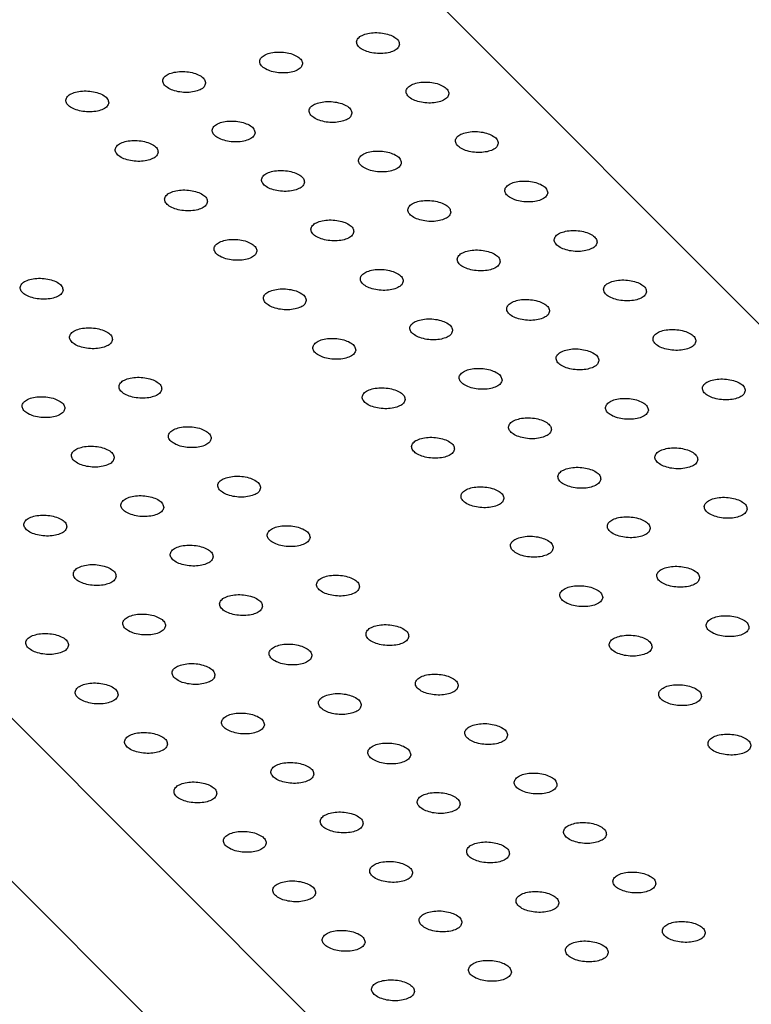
# Model space of a CAD drawing. Header units: inches. Extents: x 155 to 996, y 103 to 697.
# Tile 27 of 81: x 407 to 424, y 389 to 412. Entities that reach past the tile are written whole.
import ezdxf

# ---------------------------------------------------------------- set-up
doc = ezdxf.new("R2010")
doc.units = ezdxf.units.IN

# ---------------------------------------------------------------- blocks, each defined once
blk = doc.blocks.new('E8021-26512__18', base_point=(361.86, 381.55))
at = {"color": 7, "linetype": 'Continuous'}
for p, q in [((436.364, 393.329), (388.483, 441.255)), ((366.136, 437.006), (414.405, 388.69)), ((365.915, 433.426), (414.185, 385.111))]:
    blk.add_line(p, q, dxfattribs=at)
for points in [[(416.157, 411.683), (416.151, 411.712), (416.138, 411.78), (416.042, 411.856), (415.915, 411.915), (415.757, 411.951), (415.588, 411.962), (415.427, 411.945), (415.292, 411.902), (415.193, 411.838), (415.146, 411.745), (415.181, 411.646), (415.271, 411.571), (415.4, 411.512), (415.558, 411.475), (415.727, 411.465), (415.889, 411.482), (416.022, 411.525), (416.127, 411.588), (416.147, 411.654), (416.157, 411.683)], [(413.897, 411.229), (413.891, 411.259), (413.879, 411.327), (413.782, 411.403), (413.656, 411.461), (413.497, 411.498), (413.328, 411.508), (413.167, 411.492), (413.032, 411.449), (412.933, 411.385), (412.886, 411.292), (412.921, 411.193), (413.012, 411.118), (413.141, 411.059), (413.299, 411.022), (413.467, 411.012), (413.629, 411.029), (413.762, 411.071), (413.867, 411.135), (413.888, 411.201), (413.897, 411.229)], [(411.637, 410.776), (411.632, 410.806), (411.619, 410.874), (411.523, 410.949), (411.396, 411.008), (411.237, 411.045), (411.069, 411.055), (410.908, 411.038), (410.772, 410.996), (410.673, 410.932), (410.626, 410.838), (410.662, 410.74), (410.752, 410.664), (410.881, 410.605), (411.039, 410.569), (411.207, 410.558), (411.369, 410.575), (411.502, 410.618), (411.607, 410.681), (411.628, 410.747), (411.637, 410.776)], [(417.308, 410.53), (417.303, 410.56), (417.29, 410.627), (417.194, 410.703), (417.067, 410.762), (416.908, 410.799), (416.74, 410.809), (416.579, 410.792), (416.443, 410.749), (416.345, 410.686), (416.298, 410.592), (416.333, 410.494), (416.423, 410.418), (416.552, 410.359), (416.71, 410.323), (416.878, 410.312), (417.04, 410.329), (417.173, 410.372), (417.278, 410.435), (417.299, 410.501), (417.308, 410.53)], [(409.377, 410.323), (409.372, 410.352), (409.359, 410.42), (409.263, 410.496), (409.136, 410.555), (408.977, 410.591), (408.809, 410.602), (408.648, 410.585), (408.513, 410.542), (408.414, 410.479), (408.367, 410.385), (408.402, 410.286), (408.492, 410.211), (408.621, 410.152), (408.779, 410.116), (408.947, 410.105), (409.109, 410.122), (409.242, 410.165), (409.347, 410.228), (409.368, 410.294), (409.377, 410.323)], [(415.049, 410.077), (415.043, 410.106), (415.03, 410.174), (414.934, 410.25), (414.807, 410.309), (414.649, 410.345), (414.48, 410.356), (414.319, 410.339), (414.184, 410.296), (414.085, 410.232), (414.038, 410.139), (414.073, 410.04), (414.163, 409.965), (414.292, 409.906), (414.45, 409.869), (414.619, 409.859), (414.78, 409.876), (414.914, 409.919), (415.018, 409.982), (415.039, 410.048), (415.049, 410.077)], [(412.789, 409.623), (412.783, 409.653), (412.771, 409.721), (412.674, 409.797), (412.547, 409.855), (412.389, 409.892), (412.22, 409.902), (412.059, 409.886), (411.924, 409.843), (411.825, 409.779), (411.778, 409.686), (411.813, 409.587), (411.904, 409.512), (412.033, 409.453), (412.19, 409.416), (412.359, 409.406), (412.521, 409.422), (412.654, 409.465), (412.759, 409.529), (412.78, 409.594), (412.789, 409.623)], [(418.46, 409.377), (418.454, 409.407), (418.442, 409.475), (418.345, 409.55), (418.219, 409.609), (418.06, 409.646), (417.892, 409.656), (417.73, 409.639), (417.595, 409.597), (417.496, 409.533), (417.449, 409.439), (417.484, 409.341), (417.575, 409.265), (417.704, 409.206), (417.862, 409.17), (418.03, 409.16), (418.192, 409.176), (418.325, 409.219), (418.43, 409.282), (418.451, 409.348), (418.46, 409.377)], [(410.529, 409.17), (410.523, 409.2), (410.511, 409.268), (410.414, 409.343), (410.288, 409.402), (410.129, 409.439), (409.961, 409.449), (409.799, 409.432), (409.664, 409.39), (409.565, 409.326), (409.518, 409.232), (409.554, 409.134), (409.644, 409.058), (409.773, 408.999), (409.931, 408.963), (410.099, 408.952), (410.261, 408.969), (410.394, 409.012), (410.499, 409.075), (410.52, 409.141), (410.529, 409.17)], [(416.2, 408.924), (416.195, 408.953), (416.182, 409.021), (416.086, 409.097), (415.959, 409.156), (415.8, 409.192), (415.632, 409.203), (415.471, 409.186), (415.335, 409.143), (415.237, 409.08), (415.19, 408.986), (415.225, 408.887), (415.315, 408.812), (415.444, 408.753), (415.602, 408.717), (415.77, 408.706), (415.932, 408.723), (416.065, 408.766), (416.17, 408.829), (416.191, 408.895), (416.2, 408.924)], [(413.94, 408.47), (413.935, 408.5), (413.922, 408.568), (413.826, 408.644), (413.699, 408.703), (413.541, 408.739), (413.372, 408.75), (413.211, 408.733), (413.076, 408.69), (412.977, 408.626), (412.93, 408.533), (412.965, 408.434), (413.055, 408.359), (413.184, 408.3), (413.342, 408.263), (413.511, 408.253), (413.672, 408.27), (413.805, 408.313), (413.91, 408.376), (413.931, 408.442), (413.94, 408.47)], [(419.612, 408.224), (419.606, 408.254), (419.593, 408.322), (419.497, 408.398), (419.37, 408.456), (419.212, 408.493), (419.043, 408.503), (418.882, 408.487), (418.747, 408.444), (418.648, 408.38), (418.601, 408.287), (418.636, 408.188), (418.726, 408.113), (418.855, 408.054), (419.013, 408.017), (419.182, 408.007), (419.344, 408.024), (419.477, 408.066), (419.582, 408.13), (419.602, 408.196), (419.612, 408.224)], [(411.681, 408.017), (411.675, 408.047), (411.662, 408.115), (411.566, 408.191), (411.439, 408.249), (411.281, 408.286), (411.112, 408.296), (410.951, 408.28), (410.816, 408.237), (410.717, 408.173), (410.67, 408.08), (410.705, 407.981), (410.795, 407.906), (410.924, 407.847), (411.082, 407.81), (411.251, 407.8), (411.413, 407.816), (411.546, 407.859), (411.651, 407.923), (411.671, 407.988), (411.681, 408.017)], [(417.352, 407.771), (417.346, 407.801), (417.334, 407.869), (417.237, 407.944), (417.111, 408.003), (416.952, 408.04), (416.783, 408.05), (416.622, 408.033), (416.487, 407.991), (416.388, 407.927), (416.341, 407.833), (416.376, 407.735), (416.467, 407.659), (416.596, 407.6), (416.753, 407.564), (416.922, 407.553), (417.084, 407.57), (417.217, 407.613), (417.322, 407.676), (417.343, 407.742), (417.352, 407.771)], [(415.092, 407.318), (415.087, 407.347), (415.074, 407.415), (414.978, 407.491), (414.851, 407.55), (414.692, 407.586), (414.524, 407.597), (414.363, 407.58), (414.227, 407.537), (414.128, 407.474), (414.081, 407.38), (414.117, 407.281), (414.207, 407.206), (414.336, 407.147), (414.494, 407.111), (414.662, 407.1), (414.824, 407.117), (414.957, 407.16), (415.062, 407.223), (415.083, 407.289), (415.092, 407.318)], [(420.763, 407.072), (420.758, 407.101), (420.745, 407.169), (420.649, 407.245), (420.522, 407.304), (420.363, 407.34), (420.195, 407.351), (420.034, 407.334), (419.898, 407.291), (419.8, 407.227), (419.753, 407.134), (419.788, 407.035), (419.878, 406.96), (420.007, 406.901), (420.165, 406.864), (420.333, 406.854), (420.495, 406.871), (420.628, 406.914), (420.733, 406.977), (420.754, 407.043), (420.763, 407.072)], [(412.832, 406.864), (412.827, 406.894), (412.814, 406.962), (412.718, 407.038), (412.591, 407.097), (412.432, 407.133), (412.264, 407.144), (412.103, 407.127), (411.968, 407.084), (411.869, 407.02), (411.822, 406.927), (411.857, 406.828), (411.947, 406.753), (412.076, 406.694), (412.234, 406.657), (412.402, 406.647), (412.564, 406.664), (412.697, 406.707), (412.802, 406.77), (412.823, 406.836), (412.832, 406.864)], [(418.504, 406.618), (418.498, 406.648), (418.485, 406.716), (418.389, 406.792), (418.262, 406.85), (418.104, 406.887), (417.935, 406.897), (417.774, 406.881), (417.639, 406.838), (417.54, 406.774), (417.493, 406.681), (417.528, 406.582), (417.618, 406.507), (417.747, 406.448), (417.905, 406.411), (418.074, 406.401), (418.235, 406.417), (418.369, 406.46), (418.473, 406.524), (418.494, 406.589), (418.504, 406.618)], [(416.244, 406.165), (416.238, 406.195), (416.226, 406.263), (416.129, 406.338), (416.002, 406.397), (415.844, 406.434), (415.675, 406.444), (415.514, 406.427), (415.379, 406.385), (415.28, 406.321), (415.233, 406.227), (415.268, 406.129), (415.359, 406.053), (415.488, 405.994), (415.645, 405.958), (415.814, 405.947), (415.976, 405.964), (416.109, 406.007), (416.214, 406.07), (416.235, 406.136), (416.244, 406.165)], [(408.313, 405.958), (408.307, 405.988), (408.295, 406.055), (408.198, 406.131), (408.071, 406.19), (407.913, 406.227), (407.744, 406.237), (407.583, 406.22), (407.448, 406.177), (407.349, 406.114), (407.302, 406.02), (407.337, 405.922), (407.428, 405.846), (407.557, 405.787), (407.714, 405.751), (407.883, 405.74), (408.045, 405.757), (408.178, 405.8), (408.283, 405.863), (408.304, 405.929), (408.313, 405.958)], [(421.915, 405.919), (421.909, 405.948), (421.897, 406.016), (421.8, 406.092), (421.674, 406.151), (421.515, 406.187), (421.347, 406.198), (421.185, 406.181), (421.05, 406.138), (420.951, 406.075), (420.904, 405.981), (420.939, 405.882), (421.03, 405.807), (421.159, 405.748), (421.317, 405.712), (421.485, 405.701), (421.647, 405.718), (421.78, 405.761), (421.885, 405.824), (421.906, 405.89), (421.915, 405.919)], [(413.984, 405.712), (413.978, 405.741), (413.966, 405.809), (413.869, 405.885), (413.743, 405.944), (413.584, 405.98), (413.416, 405.991), (413.254, 405.974), (413.119, 405.931), (413.02, 405.868), (412.973, 405.774), (413.009, 405.675), (413.099, 405.6), (413.228, 405.541), (413.386, 405.505), (413.554, 405.494), (413.716, 405.511), (413.849, 405.554), (413.954, 405.617), (413.975, 405.683), (413.984, 405.712)], [(419.655, 405.465), (419.65, 405.495), (419.637, 405.563), (419.541, 405.639), (419.414, 405.698), (419.255, 405.734), (419.087, 405.745), (418.926, 405.728), (418.79, 405.685), (418.692, 405.621), (418.645, 405.528), (418.68, 405.429), (418.77, 405.354), (418.899, 405.295), (419.057, 405.258), (419.225, 405.248), (419.387, 405.265), (419.52, 405.308), (419.625, 405.371), (419.646, 405.437), (419.655, 405.465)], [(417.395, 405.012), (417.39, 405.042), (417.377, 405.11), (417.281, 405.186), (417.154, 405.244), (416.996, 405.281), (416.827, 405.291), (416.666, 405.275), (416.531, 405.232), (416.432, 405.168), (416.385, 405.075), (416.42, 404.976), (416.51, 404.901), (416.639, 404.842), (416.797, 404.805), (416.966, 404.795), (417.127, 404.811), (417.26, 404.854), (417.365, 404.918), (417.386, 404.983), (417.395, 405.012)], [(409.464, 404.805), (409.459, 404.835), (409.446, 404.903), (409.35, 404.978), (409.223, 405.037), (409.065, 405.074), (408.896, 405.084), (408.735, 405.067), (408.6, 405.025), (408.501, 404.961), (408.454, 404.867), (408.489, 404.769), (408.579, 404.693), (408.708, 404.634), (408.866, 404.598), (409.035, 404.588), (409.196, 404.604), (409.329, 404.647), (409.434, 404.711), (409.455, 404.776), (409.464, 404.805)], [(423.067, 404.766), (423.061, 404.796), (423.048, 404.864), (422.952, 404.939), (422.825, 404.998), (422.667, 405.035), (422.498, 405.045), (422.337, 405.028), (422.202, 404.986), (422.103, 404.922), (422.056, 404.828), (422.091, 404.73), (422.181, 404.654), (422.31, 404.595), (422.468, 404.559), (422.637, 404.548), (422.799, 404.565), (422.932, 404.608), (423.037, 404.671), (423.057, 404.737), (423.067, 404.766)], [(415.136, 404.559), (415.13, 404.589), (415.117, 404.657), (415.021, 404.732), (414.894, 404.791), (414.736, 404.828), (414.567, 404.838), (414.406, 404.821), (414.271, 404.779), (414.172, 404.715), (414.125, 404.621), (414.16, 404.523), (414.25, 404.447), (414.379, 404.388), (414.537, 404.352), (414.706, 404.341), (414.868, 404.358), (415.001, 404.401), (415.106, 404.464), (415.126, 404.53), (415.136, 404.559)], [(420.807, 404.313), (420.801, 404.342), (420.789, 404.41), (420.692, 404.486), (420.566, 404.545), (420.407, 404.581), (420.238, 404.592), (420.077, 404.575), (419.942, 404.532), (419.843, 404.469), (419.796, 404.375), (419.831, 404.276), (419.922, 404.201), (420.051, 404.142), (420.208, 404.106), (420.377, 404.095), (420.539, 404.112), (420.672, 404.155), (420.777, 404.218), (420.798, 404.284), (420.807, 404.313)], [(418.547, 403.859), (418.542, 403.889), (418.529, 403.957), (418.433, 404.033), (418.306, 404.092), (418.147, 404.128), (417.979, 404.139), (417.818, 404.122), (417.682, 404.079), (417.583, 404.015), (417.536, 403.922), (417.572, 403.823), (417.662, 403.748), (417.791, 403.689), (417.949, 403.652), (418.117, 403.642), (418.279, 403.659), (418.412, 403.702), (418.517, 403.765), (418.538, 403.831), (418.547, 403.859)], [(410.616, 403.652), (410.611, 403.682), (410.598, 403.75), (410.502, 403.826), (410.375, 403.885), (410.216, 403.921), (410.048, 403.931), (409.887, 403.915), (409.751, 403.872), (409.652, 403.808), (409.606, 403.715), (409.641, 403.616), (409.731, 403.541), (409.86, 403.482), (410.018, 403.445), (410.186, 403.435), (410.348, 403.452), (410.481, 403.494), (410.586, 403.558), (410.607, 403.624), (410.616, 403.652)], [(424.218, 403.613), (424.213, 403.643), (424.2, 403.711), (424.104, 403.787), (423.977, 403.845), (423.818, 403.882), (423.65, 403.892), (423.489, 403.876), (423.353, 403.833), (423.255, 403.769), (423.208, 403.676), (423.243, 403.577), (423.333, 403.502), (423.462, 403.443), (423.62, 403.406), (423.788, 403.396), (423.95, 403.412), (424.083, 403.455), (424.188, 403.519), (424.209, 403.584), (424.218, 403.613)], [(416.287, 403.406), (416.282, 403.436), (416.269, 403.504), (416.173, 403.579), (416.046, 403.638), (415.887, 403.675), (415.719, 403.685), (415.558, 403.668), (415.423, 403.626), (415.324, 403.562), (415.277, 403.468), (415.312, 403.37), (415.402, 403.295), (415.531, 403.235), (415.689, 403.199), (415.857, 403.189), (416.019, 403.205), (416.152, 403.248), (416.257, 403.312), (416.278, 403.377), (416.287, 403.406)], [(408.356, 403.199), (408.351, 403.229), (408.338, 403.297), (408.242, 403.372), (408.115, 403.431), (407.956, 403.468), (407.788, 403.478), (407.627, 403.461), (407.492, 403.419), (407.393, 403.355), (407.346, 403.261), (407.381, 403.163), (407.471, 403.087), (407.6, 403.028), (407.758, 402.992), (407.926, 402.982), (408.088, 402.998), (408.221, 403.041), (408.326, 403.104), (408.347, 403.17), (408.356, 403.199)], [(421.959, 403.16), (421.953, 403.19), (421.94, 403.258), (421.844, 403.333), (421.717, 403.392), (421.559, 403.429), (421.39, 403.439), (421.229, 403.422), (421.094, 403.38), (420.995, 403.316), (420.948, 403.222), (420.983, 403.124), (421.073, 403.048), (421.202, 402.989), (421.36, 402.953), (421.529, 402.942), (421.69, 402.959), (421.824, 403.002), (421.928, 403.065), (421.949, 403.131), (421.959, 403.16)], [(419.699, 402.707), (419.693, 402.736), (419.681, 402.804), (419.584, 402.88), (419.457, 402.939), (419.299, 402.975), (419.13, 402.986), (418.969, 402.969), (418.834, 402.926), (418.735, 402.863), (418.688, 402.769), (418.723, 402.67), (418.814, 402.595), (418.943, 402.536), (419.1, 402.5), (419.269, 402.489), (419.431, 402.506), (419.564, 402.549), (419.669, 402.612), (419.69, 402.678), (419.699, 402.707)], [(411.768, 402.5), (411.762, 402.529), (411.75, 402.597), (411.653, 402.673), (411.526, 402.732), (411.368, 402.768), (411.199, 402.779), (411.038, 402.762), (410.903, 402.719), (410.804, 402.655), (410.757, 402.562), (410.792, 402.463), (410.883, 402.388), (411.012, 402.329), (411.169, 402.292), (411.338, 402.282), (411.5, 402.299), (411.633, 402.342), (411.738, 402.405), (411.759, 402.471), (411.768, 402.5)], [(417.439, 402.253), (417.433, 402.283), (417.421, 402.351), (417.324, 402.427), (417.198, 402.486), (417.039, 402.522), (416.871, 402.532), (416.709, 402.516), (416.574, 402.473), (416.475, 402.409), (416.428, 402.316), (416.464, 402.217), (416.554, 402.142), (416.683, 402.083), (416.841, 402.046), (417.009, 402.036), (417.171, 402.053), (417.304, 402.095), (417.409, 402.159), (417.43, 402.225), (417.439, 402.253)], [(409.508, 402.046), (409.502, 402.076), (409.49, 402.144), (409.393, 402.22), (409.267, 402.278), (409.108, 402.315), (408.94, 402.325), (408.779, 402.309), (408.643, 402.266), (408.544, 402.202), (408.497, 402.109), (408.533, 402.01), (408.623, 401.935), (408.752, 401.876), (408.91, 401.839), (409.078, 401.829), (409.24, 401.846), (409.373, 401.888), (409.478, 401.952), (409.499, 402.018), (409.508, 402.046)], [(423.11, 402.007), (423.105, 402.037), (423.092, 402.105), (422.996, 402.181), (422.869, 402.239), (422.71, 402.276), (422.542, 402.286), (422.381, 402.27), (422.245, 402.227), (422.147, 402.163), (422.1, 402.07), (422.135, 401.971), (422.225, 401.896), (422.354, 401.837), (422.512, 401.8), (422.68, 401.79), (422.842, 401.806), (422.975, 401.849), (423.08, 401.913), (423.101, 401.978), (423.11, 402.007)], [(420.85, 401.554), (420.845, 401.584), (420.832, 401.652), (420.736, 401.727), (420.609, 401.786), (420.451, 401.823), (420.282, 401.833), (420.121, 401.816), (419.986, 401.774), (419.887, 401.71), (419.84, 401.616), (419.875, 401.518), (419.965, 401.442), (420.094, 401.383), (420.252, 401.347), (420.421, 401.336), (420.582, 401.353), (420.715, 401.396), (420.82, 401.459), (420.841, 401.525), (420.85, 401.554)], [(412.919, 401.347), (412.914, 401.377), (412.901, 401.444), (412.805, 401.52), (412.678, 401.579), (412.52, 401.616), (412.351, 401.626), (412.19, 401.609), (412.055, 401.566), (411.956, 401.503), (411.909, 401.409), (411.944, 401.311), (412.034, 401.235), (412.163, 401.176), (412.321, 401.14), (412.49, 401.129), (412.651, 401.146), (412.784, 401.189), (412.889, 401.252), (412.91, 401.318), (412.919, 401.347)], [(418.591, 401.101), (418.585, 401.13), (418.572, 401.198), (418.476, 401.274), (418.349, 401.333), (418.191, 401.369), (418.022, 401.38), (417.861, 401.363), (417.726, 401.32), (417.627, 401.257), (417.58, 401.163), (417.615, 401.064), (417.705, 400.989), (417.834, 400.93), (417.992, 400.894), (418.161, 400.883), (418.323, 400.9), (418.456, 400.943), (418.561, 401.006), (418.581, 401.072), (418.591, 401.101)], [(410.66, 400.894), (410.654, 400.923), (410.641, 400.991), (410.545, 401.067), (410.418, 401.126), (410.26, 401.162), (410.091, 401.173), (409.93, 401.156), (409.795, 401.113), (409.696, 401.049), (409.649, 400.956), (409.684, 400.857), (409.774, 400.782), (409.903, 400.723), (410.061, 400.686), (410.23, 400.676), (410.392, 400.693), (410.525, 400.736), (410.63, 400.799), (410.651, 400.865), (410.66, 400.894)], [(424.262, 400.854), (424.256, 400.884), (424.244, 400.952), (424.147, 401.028), (424.02, 401.087), (423.862, 401.123), (423.693, 401.134), (423.532, 401.117), (423.397, 401.074), (423.298, 401.01), (423.251, 400.917), (423.286, 400.818), (423.377, 400.743), (423.506, 400.684), (423.663, 400.647), (423.832, 400.637), (423.994, 400.654), (424.127, 400.697), (424.232, 400.76), (424.253, 400.826), (424.262, 400.854)], [(408.4, 400.44), (408.394, 400.47), (408.382, 400.538), (408.285, 400.614), (408.159, 400.672), (408, 400.709), (407.832, 400.719), (407.67, 400.703), (407.535, 400.66), (407.436, 400.596), (407.389, 400.503), (407.424, 400.404), (407.515, 400.329), (407.644, 400.27), (407.802, 400.233), (407.97, 400.223), (408.132, 400.239), (408.265, 400.282), (408.37, 400.346), (408.391, 400.411), (408.4, 400.44)], [(422.002, 400.401), (421.997, 400.431), (421.984, 400.499), (421.888, 400.574), (421.761, 400.633), (421.602, 400.67), (421.434, 400.68), (421.273, 400.663), (421.137, 400.621), (421.038, 400.557), (420.991, 400.463), (421.027, 400.365), (421.117, 400.29), (421.246, 400.23), (421.404, 400.194), (421.572, 400.184), (421.734, 400.2), (421.867, 400.243), (421.972, 400.307), (421.993, 400.372), (422.002, 400.401)], [(414.071, 400.194), (414.066, 400.224), (414.053, 400.292), (413.957, 400.367), (413.83, 400.426), (413.671, 400.463), (413.503, 400.473), (413.342, 400.456), (413.206, 400.414), (413.107, 400.35), (413.061, 400.256), (413.096, 400.158), (413.186, 400.082), (413.315, 400.023), (413.473, 399.987), (413.641, 399.977), (413.803, 399.993), (413.936, 400.036), (414.041, 400.099), (414.062, 400.165), (414.071, 400.194)], [(419.742, 399.948), (419.737, 399.978), (419.724, 400.045), (419.628, 400.121), (419.501, 400.18), (419.342, 400.217), (419.174, 400.227), (419.013, 400.21), (418.878, 400.167), (418.779, 400.104), (418.732, 400.01), (418.767, 399.912), (418.857, 399.836), (418.986, 399.777), (419.144, 399.741), (419.312, 399.73), (419.474, 399.747), (419.607, 399.79), (419.712, 399.853), (419.733, 399.919), (419.742, 399.948)], [(411.811, 399.741), (411.806, 399.77), (411.793, 399.838), (411.697, 399.914), (411.57, 399.973), (411.411, 400.009), (411.243, 400.02), (411.082, 400.003), (410.947, 399.96), (410.848, 399.897), (410.801, 399.803), (410.836, 399.704), (410.926, 399.629), (411.055, 399.57), (411.213, 399.534), (411.381, 399.523), (411.543, 399.54), (411.676, 399.583), (411.781, 399.646), (411.802, 399.712), (411.811, 399.741)], [(409.552, 399.287), (409.546, 399.317), (409.533, 399.385), (409.437, 399.461), (409.31, 399.52), (409.152, 399.556), (408.983, 399.567), (408.822, 399.55), (408.687, 399.507), (408.588, 399.443), (408.541, 399.35), (408.576, 399.251), (408.666, 399.176), (408.795, 399.117), (408.953, 399.08), (409.122, 399.07), (409.284, 399.087), (409.417, 399.13), (409.521, 399.193), (409.542, 399.259), (409.552, 399.287)], [(423.154, 399.248), (423.148, 399.278), (423.136, 399.346), (423.039, 399.422), (422.912, 399.481), (422.754, 399.517), (422.585, 399.527), (422.424, 399.511), (422.289, 399.468), (422.19, 399.404), (422.143, 399.311), (422.178, 399.212), (422.269, 399.137), (422.398, 399.078), (422.555, 399.041), (422.724, 399.031), (422.886, 399.048), (423.019, 399.09), (423.124, 399.154), (423.145, 399.22), (423.154, 399.248)], [(415.223, 399.041), (415.217, 399.071), (415.205, 399.139), (415.108, 399.215), (414.981, 399.273), (414.823, 399.31), (414.654, 399.32), (414.493, 399.304), (414.358, 399.261), (414.259, 399.197), (414.212, 399.104), (414.247, 399.005), (414.338, 398.93), (414.467, 398.871), (414.624, 398.834), (414.793, 398.824), (414.955, 398.841), (415.088, 398.883), (415.193, 398.947), (415.214, 399.013), (415.223, 399.041)], [(420.894, 398.795), (420.888, 398.825), (420.876, 398.893), (420.779, 398.968), (420.653, 399.027), (420.494, 399.064), (420.326, 399.074), (420.164, 399.057), (420.029, 399.015), (419.93, 398.951), (419.883, 398.857), (419.919, 398.759), (420.009, 398.683), (420.138, 398.624), (420.296, 398.588), (420.464, 398.578), (420.626, 398.594), (420.759, 398.637), (420.864, 398.701), (420.885, 398.766), (420.894, 398.795)], [(412.963, 398.588), (412.957, 398.618), (412.945, 398.686), (412.848, 398.761), (412.722, 398.82), (412.563, 398.857), (412.395, 398.867), (412.234, 398.85), (412.098, 398.808), (411.999, 398.744), (411.952, 398.65), (411.988, 398.552), (412.078, 398.476), (412.207, 398.417), (412.365, 398.381), (412.533, 398.37), (412.695, 398.387), (412.828, 398.43), (412.933, 398.493), (412.954, 398.559), (412.963, 398.588)], [(410.703, 398.135), (410.698, 398.164), (410.685, 398.232), (410.589, 398.308), (410.462, 398.367), (410.303, 398.403), (410.135, 398.414), (409.974, 398.397), (409.838, 398.354), (409.74, 398.291), (409.693, 398.197), (409.728, 398.098), (409.818, 398.023), (409.947, 397.964), (410.105, 397.928), (410.273, 397.917), (410.435, 397.934), (410.568, 397.977), (410.673, 398.04), (410.694, 398.106), (410.703, 398.135)], [(424.305, 398.096), (424.3, 398.125), (424.287, 398.193), (424.191, 398.269), (424.064, 398.328), (423.906, 398.364), (423.737, 398.375), (423.576, 398.358), (423.441, 398.315), (423.342, 398.252), (423.295, 398.158), (423.33, 398.059), (423.42, 397.984), (423.549, 397.925), (423.707, 397.889), (423.876, 397.878), (424.037, 397.895), (424.17, 397.938), (424.275, 398.001), (424.296, 398.067), (424.305, 398.096)], [(416.374, 397.889), (416.369, 397.918), (416.356, 397.986), (416.26, 398.062), (416.133, 398.121), (415.975, 398.157), (415.806, 398.168), (415.645, 398.151), (415.51, 398.108), (415.411, 398.044), (415.364, 397.951), (415.399, 397.852), (415.489, 397.777), (415.618, 397.718), (415.776, 397.681), (415.945, 397.671), (416.106, 397.688), (416.239, 397.731), (416.344, 397.794), (416.365, 397.86), (416.374, 397.889)], [(408.443, 397.681), (408.438, 397.711), (408.425, 397.779), (408.329, 397.855), (408.202, 397.914), (408.044, 397.95), (407.875, 397.961), (407.714, 397.944), (407.579, 397.901), (407.48, 397.837), (407.433, 397.744), (407.468, 397.645), (407.558, 397.57), (407.687, 397.511), (407.845, 397.474), (408.014, 397.464), (408.175, 397.481), (408.308, 397.524), (408.413, 397.587), (408.434, 397.653), (408.443, 397.681)], [(422.046, 397.642), (422.04, 397.672), (422.027, 397.74), (421.931, 397.816), (421.804, 397.875), (421.646, 397.911), (421.477, 397.921), (421.316, 397.905), (421.181, 397.862), (421.082, 397.798), (421.035, 397.705), (421.07, 397.606), (421.16, 397.531), (421.289, 397.472), (421.447, 397.435), (421.616, 397.425), (421.778, 397.442), (421.911, 397.484), (422.016, 397.548), (422.036, 397.614), (422.046, 397.642)], [(414.115, 397.435), (414.109, 397.465), (414.096, 397.533), (414, 397.609), (413.873, 397.667), (413.715, 397.704), (413.546, 397.714), (413.385, 397.698), (413.25, 397.655), (413.151, 397.591), (413.104, 397.498), (413.139, 397.399), (413.229, 397.324), (413.358, 397.265), (413.516, 397.228), (413.685, 397.218), (413.847, 397.234), (413.98, 397.277), (414.085, 397.341), (414.106, 397.406), (414.115, 397.435)], [(411.855, 396.982), (411.849, 397.012), (411.837, 397.08), (411.74, 397.155), (411.614, 397.214), (411.455, 397.251), (411.287, 397.261), (411.125, 397.244), (410.99, 397.202), (410.891, 397.138), (410.844, 397.044), (410.879, 396.946), (410.97, 396.87), (411.099, 396.811), (411.257, 396.775), (411.425, 396.764), (411.587, 396.781), (411.72, 396.824), (411.825, 396.887), (411.846, 396.953), (411.855, 396.982)], [(417.526, 396.736), (417.521, 396.765), (417.508, 396.833), (417.412, 396.909), (417.285, 396.968), (417.126, 397.004), (416.958, 397.015), (416.797, 396.998), (416.661, 396.955), (416.562, 396.892), (416.516, 396.798), (416.551, 396.699), (416.641, 396.624), (416.77, 396.565), (416.928, 396.529), (417.096, 396.518), (417.258, 396.535), (417.391, 396.578), (417.496, 396.641), (417.517, 396.707), (417.526, 396.736)], [(409.595, 396.529), (409.59, 396.558), (409.577, 396.626), (409.481, 396.702), (409.354, 396.761), (409.195, 396.797), (409.027, 396.808), (408.866, 396.791), (408.73, 396.748), (408.632, 396.685), (408.585, 396.591), (408.62, 396.492), (408.71, 396.417), (408.839, 396.358), (408.997, 396.322), (409.165, 396.311), (409.327, 396.328), (409.46, 396.371), (409.565, 396.434), (409.586, 396.5), (409.595, 396.529)], [(423.197, 396.49), (423.192, 396.519), (423.179, 396.587), (423.083, 396.663), (422.956, 396.722), (422.797, 396.758), (422.629, 396.769), (422.468, 396.752), (422.333, 396.709), (422.234, 396.645), (422.187, 396.552), (422.222, 396.453), (422.312, 396.378), (422.441, 396.319), (422.599, 396.282), (422.767, 396.272), (422.929, 396.289), (423.062, 396.332), (423.167, 396.395), (423.188, 396.461), (423.197, 396.49)], [(415.266, 396.282), (415.261, 396.312), (415.248, 396.38), (415.152, 396.456), (415.025, 396.515), (414.866, 396.551), (414.698, 396.562), (414.537, 396.545), (414.402, 396.502), (414.303, 396.438), (414.256, 396.345), (414.291, 396.246), (414.381, 396.171), (414.51, 396.112), (414.668, 396.075), (414.836, 396.065), (414.998, 396.082), (415.131, 396.125), (415.236, 396.188), (415.257, 396.254), (415.266, 396.282)], [(413.007, 395.829), (413.001, 395.859), (412.988, 395.927), (412.892, 396.003), (412.765, 396.061), (412.607, 396.098), (412.438, 396.108), (412.277, 396.092), (412.142, 396.049), (412.043, 395.985), (411.996, 395.892), (412.031, 395.793), (412.121, 395.718), (412.25, 395.659), (412.408, 395.622), (412.577, 395.612), (412.739, 395.628), (412.872, 395.671), (412.976, 395.735), (412.997, 395.8), (413.007, 395.829)], [(418.678, 395.583), (418.672, 395.613), (418.66, 395.681), (418.563, 395.756), (418.436, 395.815), (418.278, 395.852), (418.109, 395.862), (417.948, 395.845), (417.813, 395.803), (417.714, 395.739), (417.667, 395.645), (417.702, 395.547), (417.793, 395.471), (417.922, 395.412), (418.079, 395.376), (418.248, 395.365), (418.41, 395.382), (418.543, 395.425), (418.648, 395.488), (418.669, 395.554), (418.678, 395.583)], [(410.747, 395.376), (410.741, 395.406), (410.729, 395.474), (410.632, 395.549), (410.505, 395.608), (410.347, 395.645), (410.178, 395.655), (410.017, 395.638), (409.882, 395.596), (409.783, 395.532), (409.736, 395.438), (409.771, 395.34), (409.862, 395.264), (409.991, 395.205), (410.148, 395.169), (410.317, 395.158), (410.479, 395.175), (410.612, 395.218), (410.717, 395.281), (410.738, 395.347), (410.747, 395.376)], [(424.349, 395.337), (424.343, 395.367), (424.331, 395.434), (424.234, 395.51), (424.108, 395.569), (423.949, 395.606), (423.781, 395.616), (423.619, 395.599), (423.484, 395.556), (423.385, 395.493), (423.338, 395.399), (423.374, 395.301), (423.464, 395.225), (423.593, 395.166), (423.751, 395.13), (423.919, 395.119), (424.081, 395.136), (424.214, 395.179), (424.319, 395.242), (424.34, 395.308), (424.349, 395.337)], [(416.418, 395.13), (416.412, 395.159), (416.4, 395.227), (416.303, 395.303), (416.177, 395.362), (416.018, 395.398), (415.85, 395.409), (415.689, 395.392), (415.553, 395.349), (415.454, 395.286), (415.407, 395.192), (415.443, 395.093), (415.533, 395.018), (415.662, 394.959), (415.82, 394.923), (415.988, 394.912), (416.15, 394.929), (416.283, 394.972), (416.388, 395.035), (416.409, 395.101), (416.418, 395.13)], [(414.158, 394.676), (414.153, 394.706), (414.14, 394.774), (414.044, 394.85), (413.917, 394.909), (413.758, 394.945), (413.59, 394.956), (413.429, 394.939), (413.293, 394.896), (413.195, 394.832), (413.148, 394.739), (413.183, 394.64), (413.273, 394.565), (413.402, 394.506), (413.56, 394.469), (413.728, 394.459), (413.89, 394.476), (414.023, 394.519), (414.128, 394.582), (414.149, 394.648), (414.158, 394.676)], [(419.829, 394.43), (419.824, 394.46), (419.811, 394.528), (419.715, 394.604), (419.588, 394.662), (419.43, 394.699), (419.261, 394.709), (419.1, 394.693), (418.965, 394.65), (418.866, 394.586), (418.819, 394.493), (418.854, 394.394), (418.944, 394.319), (419.073, 394.26), (419.231, 394.223), (419.4, 394.213), (419.561, 394.229), (419.694, 394.272), (419.799, 394.336), (419.82, 394.401), (419.829, 394.43)], [(411.898, 394.223), (411.893, 394.253), (411.88, 394.321), (411.784, 394.396), (411.657, 394.455), (411.499, 394.492), (411.33, 394.502), (411.169, 394.485), (411.034, 394.443), (410.935, 394.379), (410.888, 394.285), (410.923, 394.187), (411.013, 394.112), (411.142, 394.052), (411.3, 394.016), (411.469, 394.006), (411.63, 394.022), (411.763, 394.065), (411.868, 394.129), (411.889, 394.194), (411.898, 394.223)], [(417.57, 393.977), (417.564, 394.007), (417.551, 394.075), (417.455, 394.15), (417.328, 394.209), (417.17, 394.246), (417.001, 394.256), (416.84, 394.239), (416.705, 394.197), (416.606, 394.133), (416.559, 394.039), (416.594, 393.941), (416.684, 393.865), (416.813, 393.806), (416.971, 393.77), (417.14, 393.759), (417.302, 393.776), (417.435, 393.819), (417.54, 393.882), (417.561, 393.948), (417.57, 393.977)], [(415.31, 393.524), (415.304, 393.553), (415.292, 393.621), (415.195, 393.697), (415.069, 393.756), (414.91, 393.792), (414.742, 393.803), (414.58, 393.786), (414.445, 393.743), (414.346, 393.68), (414.299, 393.586), (414.334, 393.487), (414.425, 393.412), (414.554, 393.353), (414.712, 393.317), (414.88, 393.306), (415.042, 393.323), (415.175, 393.366), (415.28, 393.429), (415.301, 393.495), (415.31, 393.524)], [(420.981, 393.277), (420.976, 393.307), (420.963, 393.375), (420.867, 393.451), (420.74, 393.51), (420.581, 393.546), (420.413, 393.557), (420.252, 393.54), (420.116, 393.497), (420.017, 393.433), (419.97, 393.34), (420.006, 393.241), (420.096, 393.166), (420.225, 393.107), (420.383, 393.07), (420.551, 393.06), (420.713, 393.077), (420.846, 393.12), (420.951, 393.183), (420.972, 393.249), (420.981, 393.277)], [(413.05, 393.07), (413.045, 393.1), (413.032, 393.168), (412.936, 393.244), (412.809, 393.303), (412.65, 393.339), (412.482, 393.349), (412.321, 393.333), (412.185, 393.29), (412.087, 393.226), (412.04, 393.133), (412.075, 393.034), (412.165, 392.959), (412.294, 392.9), (412.452, 392.863), (412.62, 392.853), (412.782, 392.87), (412.915, 392.912), (413.02, 392.976), (413.041, 393.042), (413.05, 393.07)], [(418.721, 392.824), (418.716, 392.854), (418.703, 392.922), (418.607, 392.998), (418.48, 393.056), (418.321, 393.093), (418.153, 393.103), (417.992, 393.087), (417.857, 393.044), (417.758, 392.98), (417.711, 392.887), (417.746, 392.788), (417.836, 392.713), (417.965, 392.654), (418.123, 392.617), (418.291, 392.607), (418.453, 392.623), (418.586, 392.666), (418.691, 392.73), (418.712, 392.795), (418.721, 392.824)], [(416.462, 392.371), (416.456, 392.401), (416.443, 392.469), (416.347, 392.544), (416.22, 392.603), (416.062, 392.64), (415.893, 392.65), (415.732, 392.633), (415.597, 392.591), (415.498, 392.527), (415.451, 392.433), (415.486, 392.335), (415.576, 392.259), (415.705, 392.2), (415.863, 392.164), (416.032, 392.153), (416.194, 392.17), (416.327, 392.213), (416.431, 392.276), (416.452, 392.342), (416.462, 392.371)], [(422.133, 392.125), (422.127, 392.154), (422.115, 392.222), (422.018, 392.298), (421.891, 392.357), (421.733, 392.393), (421.564, 392.404), (421.403, 392.387), (421.268, 392.344), (421.169, 392.281), (421.122, 392.187), (421.157, 392.088), (421.248, 392.013), (421.377, 391.954), (421.534, 391.918), (421.703, 391.907), (421.865, 391.924), (421.998, 391.967), (422.103, 392.03), (422.124, 392.096), (422.133, 392.125)], [(414.202, 391.918), (414.196, 391.947), (414.184, 392.015), (414.087, 392.091), (413.96, 392.15), (413.802, 392.186), (413.633, 392.197), (413.472, 392.18), (413.337, 392.137), (413.238, 392.074), (413.191, 391.98), (413.226, 391.881), (413.317, 391.806), (413.446, 391.747), (413.603, 391.711), (413.772, 391.7), (413.934, 391.717), (414.067, 391.76), (414.172, 391.823), (414.193, 391.889), (414.202, 391.918)], [(419.873, 391.671), (419.867, 391.701), (419.855, 391.769), (419.758, 391.845), (419.632, 391.904), (419.473, 391.94), (419.305, 391.951), (419.144, 391.934), (419.008, 391.891), (418.909, 391.827), (418.862, 391.734), (418.898, 391.635), (418.988, 391.56), (419.117, 391.501), (419.275, 391.464), (419.443, 391.454), (419.605, 391.471), (419.738, 391.514), (419.843, 391.577), (419.864, 391.643), (419.873, 391.671)], [(417.613, 391.218), (417.608, 391.248), (417.595, 391.316), (417.499, 391.391), (417.372, 391.45), (417.213, 391.487), (417.045, 391.497), (416.884, 391.48), (416.748, 391.438), (416.65, 391.374), (416.603, 391.28), (416.638, 391.182), (416.728, 391.107), (416.857, 391.047), (417.015, 391.011), (417.183, 391.001), (417.345, 391.017), (417.478, 391.06), (417.583, 391.124), (417.604, 391.189), (417.613, 391.218)], [(423.284, 390.972), (423.279, 391.002), (423.266, 391.07), (423.17, 391.145), (423.043, 391.204), (422.885, 391.241), (422.716, 391.251), (422.555, 391.234), (422.42, 391.192), (422.321, 391.128), (422.274, 391.034), (422.309, 390.936), (422.399, 390.86), (422.528, 390.801), (422.686, 390.765), (422.855, 390.754), (423.016, 390.771), (423.149, 390.814), (423.254, 390.877), (423.275, 390.943), (423.284, 390.972)], [(415.353, 390.765), (415.348, 390.795), (415.335, 390.862), (415.239, 390.938), (415.112, 390.997), (414.954, 391.034), (414.785, 391.044), (414.624, 391.027), (414.489, 390.984), (414.39, 390.921), (414.343, 390.827), (414.378, 390.729), (414.468, 390.653), (414.597, 390.594), (414.755, 390.558), (414.924, 390.547), (415.085, 390.564), (415.218, 390.607), (415.323, 390.67), (415.344, 390.736), (415.353, 390.765)], [(421.025, 390.519), (421.019, 390.548), (421.006, 390.616), (420.91, 390.692), (420.783, 390.751), (420.625, 390.787), (420.456, 390.798), (420.295, 390.781), (420.16, 390.738), (420.061, 390.675), (420.014, 390.581), (420.049, 390.482), (420.139, 390.407), (420.268, 390.348), (420.426, 390.312), (420.595, 390.301), (420.757, 390.318), (420.89, 390.361), (420.995, 390.424), (421.016, 390.49), (421.025, 390.519)], [(418.765, 390.065), (418.759, 390.095), (418.747, 390.163), (418.65, 390.239), (418.524, 390.298), (418.365, 390.334), (418.197, 390.344), (418.035, 390.328), (417.9, 390.285), (417.801, 390.221), (417.754, 390.128), (417.789, 390.029), (417.88, 389.954), (418.009, 389.895), (418.167, 389.858), (418.335, 389.848), (418.497, 389.865), (418.63, 389.907), (418.735, 389.971), (418.756, 390.037), (418.765, 390.065)], [(416.505, 389.612), (416.5, 389.642), (416.487, 389.71), (416.391, 389.785), (416.264, 389.844), (416.105, 389.881), (415.937, 389.891), (415.776, 389.874), (415.64, 389.832), (415.542, 389.768), (415.495, 389.674), (415.53, 389.576), (415.62, 389.5), (415.749, 389.441), (415.907, 389.405), (416.075, 389.395), (416.237, 389.411), (416.37, 389.454), (416.475, 389.518), (416.496, 389.583), (416.505, 389.612)]]:
    blk.add_open_spline(points, degree=3, knots=[0, 0, 0, 0, 0.088201, 0.201564, 0.345167, 0.510862, 0.68451, 0.850206, 0.993808, 1.107172, 1.195372, 1.283573, 1.396937, 1.540539, 1.706235, 1.879883, 2.045578, 2.189181, 2.302544, 2.390745, 2.390745, 2.390745, 2.390745], dxfattribs=at)
blk = doc.blocks.new('E8021-66412_MUXIP01_3', base_point=(361.86, 377.728))
blk.add_blockref('E8021-26512__18', (361.86, 381.55))
blk = doc.blocks.new('E8021-96540__50', base_point=(199.013, 250.256))
blk.add_blockref('E8021-66412_MUXIP01_3', (361.86, 377.728))
blk = doc.blocks.new('Gen1', base_point=(572.3, 417.2))
blk.add_blockref('E8021-96540__50', (199.013, 250.256))

msp = doc.modelspace()

# ---------------------------------------------------------------- block references
msp.add_blockref('Gen1', (572.3, 417.2))

doc.saveas('drawing.dxf')
